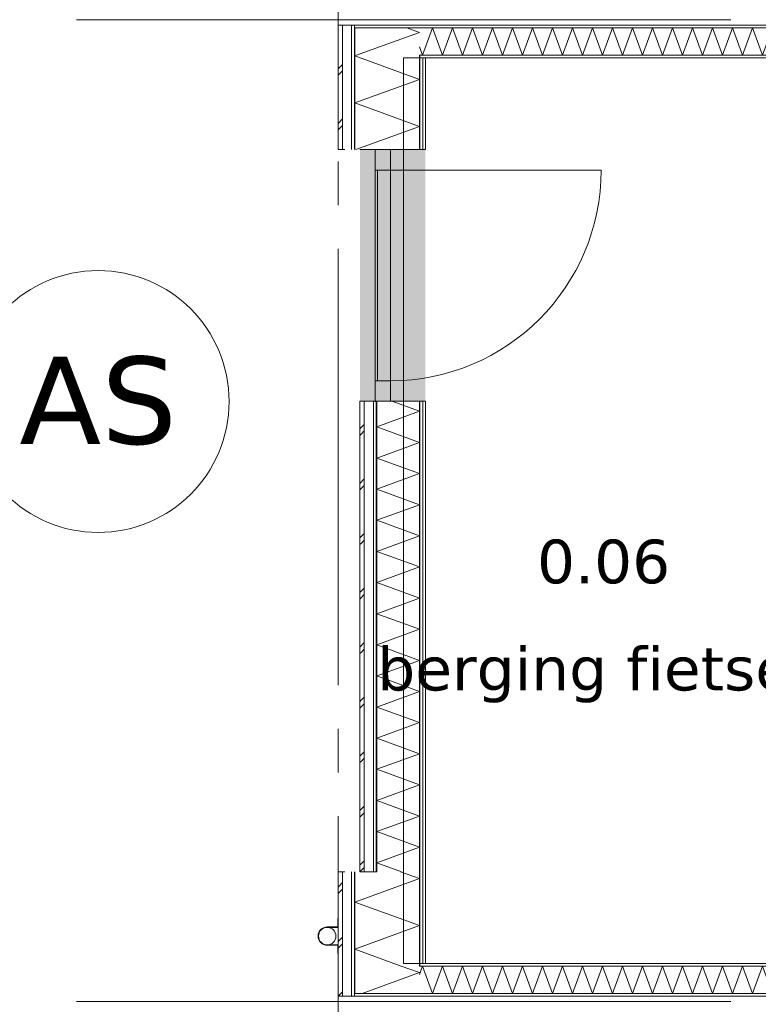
# Model space of a CAD drawing. Header units: millimetres. Extents: x -14925 to 266687, y -3550 to 35834.
# Tile 204 of 244: x 139939 to 143326, y 4488 to 9000. Entities that reach past the tile are written whole.
import ezdxf
from ezdxf.enums import TextEntityAlignment as Align

# ---------------------------------------------------------------- set-up
doc = ezdxf.new("R2010")
doc.units = ezdxf.units.MM
doc.header["$MEASUREMENT"] = 0
doc.linetypes.add('B0204', pattern=[2600, 2000, -200, 200, -200])
for name, color, linetype in [('52 Riolering.SCHOON', 7, 'Continuous'), ('A Stramien', 7, 'Continuous'), ('New_21 Buitenwanden', 7, 'Continuous'), ('New_21 Buitenwanden Afdek-arcering', 7, 'Continuous'), ('New_21 Buitenwanden Deuren', 7, 'Continuous'), ('New_21 Buitenwanden Doorsnede-arcering', 7, 'Continuous'), ('New_21 Buitenwanden Laagscheidingslijnen', 7, 'Continuous'), ('New_22 C Binnenwanden', 7, 'Continuous'), ('New_22 C Binnenwanden Doorsnede-arcering', 7, 'Continuous'), ('New_22 C Binnenwanden Laagscheidingslijnen', 7, 'Continuous'), ('New_Z Gebruiksopp', 7, 'Continuous'), ('New_Z Gebruiksopp Zone omranding', 7, 'Continuous'), ('New_Z Gebruiksopp Zone tekst', 7, 'Continuous')]:
    doc.layers.add(name, color=color, linetype=linetype)
doc.styles.add('GENERATED_STYLE_1', font='verdana.ttf')
doc.styles.add('GENERATED_STYLE_2', font='verdana.ttf')
pattern_1 = [(270, (120873.91, 0), (100, 0), [])]
pattern_2 = [(270, (120873.9, 0), (346.41, 0), [0, -200]), (270, (121047.1, -100), (346.41, 0), [0, -200])]
pattern_3 = [(180, (120873.91, 0), (0, 100), [])]
pattern_4 = [(0, (120873.91, 0), (0, 100), [])]

# ---------------------------------------------------------------- blocks, each defined once
blk = doc.blocks.new('berging fietsen_0.06_139_1', base_point=(142616.4, 6750))
at = {"layer": 'New_Z Gebruiksopp Zone tekst', "color": 2, "lineweight": 0}
for tag, style, p in [('DUMMY_941', 'GENERATED_STYLE_1', (142616.4, 6687.9)), ('DUMMY_942', 'GENERATED_STYLE_2', (142616.4, 6190.7))]:
    blk.add_attdef(tag, text='', height=200, dxfattribs=dict(at, style=style)).set_placement(p, align=Align.TOP_LEFT)
for tag, style, p in [('ROOM_NUMBER', 'GENERATED_STYLE_1', (142616.4, 6617.1)), ('ROOM_NAME', 'GENERATED_STYLE_2', (142616.4, 6126.2))]:
    blk.add_attdef(tag, text='', height=200, dxfattribs=dict(at, style=style)).set_placement(p, align=Align.TOP_CENTER)
blk = doc.blocks.new('*X3128', base_point=(120873.9, 0))
at = {"layer": 'New_21 Buitenwanden Doorsnede-arcering', "color": 7, "linetype": 'Continuous', "lineweight": 0}
for p, q in [((141498.9, 7125), (141518.9, 7145)), ((141498.9, 7095), (141503.9, 7100)), ((141503.9, 7100), (141518.9, 7115)), ((141498.9, 6875), (141518.9, 6895)), ((141498.9, 6845), (141518.9, 6865)), ((141498.9, 6625), (141518.9, 6645)), ((141498.9, 6595), (141503.9, 6600)), ((141503.9, 6600), (141518.9, 6615)), ((141498.9, 6375), (141518.9, 6395)), ((141498.9, 6345), (141518.9, 6365)), ((141498.9, 6125), (141518.9, 6145)), ((141498.9, 6095), (141503.9, 6100)), ((141503.9, 6100), (141518.9, 6115)), ((141498.9, 5875), (141518.9, 5895)), ((141498.9, 5845), (141518.9, 5865)), ((141498.9, 5625), (141518.9, 5645)), ((141498.9, 5595), (141503.9, 5600)), ((141503.9, 5600), (141518.9, 5615)), ((141498.9, 5375), (141518.9, 5395)), ((141498.9, 5345), (141518.9, 5365)), ((141498.9, 5125), (141518.9, 5145)), ((141498.9, 5095), (141503.9, 5100)), ((141503.9, 5100), (141518.9, 5115))]:
    blk.add_line(p, q, dxfattribs=at)
blk = doc.blocks.new('*X3129', base_point=(120873.9, 0))
at = {"layer": 'New_21 Buitenwanden Doorsnede-arcering', "color": 7, "linetype": 'Continuous', "lineweight": 0}
for p, q in [((141645.9, 7251), (141771.9, 7205.2)), ((141575.9, 7133.8), (141771.9, 7205.2)), ((141575.9, 7133.8), (141771.9, 7062.5)), ((141575.9, 6991.1), (141771.9, 7062.5)), ((141575.9, 6991.1), (141771.9, 6919.8)), ((141575.9, 6848.5), (141771.9, 6919.8)), ((141575.9, 6848.5), (141771.9, 6777.1)), ((141575.9, 6705.8), (141771.9, 6777.1)), ((141575.9, 6705.8), (141771.9, 6634.4)), ((141575.9, 6563.1), (141771.9, 6634.4)), ((141575.9, 6563.1), (141771.9, 6491.8)), ((141575.9, 6420.4), (141771.9, 6491.8)), ((141575.9, 6420.4), (141771.9, 6349.1)), ((141575.9, 6277.8), (141771.9, 6349.1)), ((141575.9, 6277.8), (141771.9, 6206.4)), ((141575.9, 6135.1), (141771.9, 6206.4)), ((141575.9, 6135.1), (141771.9, 6063.7)), ((141575.9, 5992.4), (141771.9, 6063.7)), ((141575.9, 5992.4), (141771.9, 5921.1)), ((141575.9, 5849.7), (141771.9, 5921.1)), ((141575.9, 5849.7), (141771.9, 5778.4)), ((141575.9, 5707.1), (141771.9, 5778.4)), ((141575.9, 5707.1), (141771.9, 5635.7)), ((141575.9, 5564.4), (141771.9, 5635.7)), ((141575.9, 5564.4), (141771.9, 5493)), ((141575.9, 5421.7), (141771.9, 5493)), ((141575.9, 5421.7), (141771.9, 5350.4)), ((141575.9, 5279), (141771.9, 5350.4)), ((141575.9, 5279), (141771.9, 5207.7)), ((141575.9, 5136.3), (141771.9, 5207.7)), ((141575.9, 5136.3), (141689.5, 5095))]:
    blk.add_line(p, q, dxfattribs=at)
blk = doc.blocks.new('D1 26[191]_1', base_point=(120873.9, 0))
at = {"layer": 'New_21 Buitenwanden Deuren', "color": 7, "linetype": 'Continuous', "lineweight": 0}
for p, q in [((141498.9, 8405), (141518.9, 8405)), ((141518.9, 8405), (141560.9, 8405)), ((141560.9, 8405), (141568.9, 8405)), ((141568.9, 7251), (141568.9, 8405)), ((141568.9, 8311), (141568.9, 8405)), ((141568.9, 8405), (141638.9, 8405)), ((141568.9, 8405), (141575.9, 8405)), ((141568.9, 8405), (141575.9, 8405)), ((141575.9, 8405), (141638.9, 8405)), ((141575.9, 8405), (141638.9, 8405)), ((141638.9, 8405), (141638.9, 8311)), ((141638.9, 8405), (141771.9, 8405)), ((141638.9, 8405), (141771.9, 8405)), ((141771.9, 8405), (141786.9, 8405)), ((141771.9, 8405), (141786.9, 8405)), ((141786.9, 8405), (141798.9, 8405)), ((141786.9, 8405), (141798.9, 8405)), ((141798.9, 8405), (141798.9, 8417)), ((141798.9, 8405), (141798.9, 8417)), ((141638.9, 8311), (141568.9, 8311)), ((141638.9, 8311), (141578.9, 8311)), ((141578.9, 8311), (141578.9, 7345)), ((141638.9, 8311), (142604.9, 8311)), ((141638.9, 7345), (141638.9, 8311)), ((141568.9, 7251), (141568.9, 7345)), ((141568.9, 7345), (141638.9, 7345)), ((141578.9, 7345), (141638.9, 7345)), ((141638.9, 7345), (141638.9, 7251)), ((141498.9, 7251), (141518.9, 7251)), ((141518.9, 7251), (141560.9, 7251)), ((141560.9, 7251), (141568.9, 7251)), ((141638.9, 7251), (141568.9, 7251)), ((141568.9, 7251), (141575.9, 7251)), ((141568.9, 7251), (141575.9, 7251)), ((141575.9, 7251), (141638.9, 7251)), ((141575.9, 7251), (141638.9, 7251)), ((141638.9, 7251), (141771.9, 7251)), ((141638.9, 7251), (141771.9, 7251)), ((141771.9, 7251), (141786.9, 7251)), ((141771.9, 7251), (141786.9, 7251)), ((141786.9, 7251), (141798.9, 7251)), ((141786.9, 7251), (141798.9, 7251)), ((141798.9, 7251), (141798.9, 7239)), ((141798.9, 7251), (141798.9, 7239))]:
    blk.add_line(p, q, dxfattribs=at)
blk.add_arc((141638.9, 8311), 966, 270, 0, dxfattribs=at)
for p in [(141568.9, 8405), (141568.9, 7251)]:
    blk.add_point(p, dxfattribs=at)
blk = doc.blocks.new('Wall_482_1', base_point=(141798.9, 5095))
at = {"layer": 'New_21 Buitenwanden Afdek-arcering', "linetype": 'Continuous', "lineweight": 0, "true_color": 0xffffff}
blk.add_hatch(color=7, dxfattribs=at).paths.add_polyline_path([(141498.9, 8405), (141498.9, 7251), (141798.9, 7251), (141798.9, 8405)])
at = {"layer": 'New_21 Buitenwanden Doorsnede-arcering', "linetype": 'Continuous', "lineweight": 0, "true_color": 0x000000}
h = blk.add_hatch(dxfattribs=at)
h.set_pattern_fill('325_Houtachtig_plaatmate_E0', color=18, style=0, pattern_type=2)
h.set_pattern_definition(pattern_1)
h.paths.add_polyline_path([(141560.9, 5095), (141575.9, 5095), (141575.9, 7251), (141560.9, 7251)])
h = blk.add_hatch(dxfattribs=at)
h.set_pattern_fill('325_Houtachtig_plaatmate_E0', color=18, style=0, pattern_type=2)
h.set_pattern_definition(pattern_1)
h.paths.add_polyline_path([(141771.9, 5095), (141786.9, 5095), (141786.9, 7251), (141771.9, 7251)])
h = blk.add_hatch(dxfattribs=at)
h.set_pattern_fill('720_Gips_0001', color=18, style=0, pattern_type=2)
h.set_pattern_definition(pattern_2)
h.paths.add_polyline_path([(141798.9, 7251), (141786.9, 7251), (141786.9, 5095), (141798.9, 5095)])
at = {"layer": 'New_21 Buitenwanden', "color": 9, "linetype": 'Continuous', "lineweight": 0}
for p, q in [((141498.9, 8405), (141518.9, 8405)), ((141518.9, 8405), (141560.9, 8405)), ((141560.9, 8405), (141568.9, 8405)), ((141568.9, 8405), (141575.9, 8405)), ((141575.9, 8405), (141638.9, 8405)), ((141638.9, 8405), (141771.9, 8405)), ((141771.9, 8405), (141786.9, 8405)), ((141786.9, 8405), (141798.9, 8405)), ((141798.9, 8405), (141798.9, 8417)), ((141498.9, 7251), (141518.9, 7251)), ((141518.9, 7251), (141560.9, 7251)), ((141560.9, 7251), (141568.9, 7251)), ((141568.9, 7251), (141575.9, 7251)), ((141575.9, 7251), (141638.9, 7251)), ((141638.9, 7251), (141771.9, 7251)), ((141771.9, 7251), (141786.9, 7251)), ((141786.9, 7251), (141798.9, 7251)), ((141798.9, 7251), (141798.9, 7239))]:
    blk.add_line(p, q, dxfattribs=at)
at = {"layer": 'New_21 Buitenwanden', "color": 9, "linetype": 'Continuous', "lineweight": 0, "flags": 128}
for points in [[(141498.9, 7251), (141498.9, 5095)], [(141798.9, 5095), (141798.9, 7251)], [(141498.9, 5095), (141575.9, 5095)]]:
    blk.add_lwpolyline(points, dxfattribs=at)
at = {"layer": 'New_21 Buitenwanden Laagscheidingslijnen', "color": 9, "linetype": 'Continuous', "lineweight": 0}
for p, q in [((141518.9, 7251), (141518.9, 5095)), ((141560.9, 7251), (141560.9, 5095)), ((141575.9, 7251), (141575.9, 5095)), ((141771.9, 7251), (141771.9, 5095)), ((141786.9, 7251), (141786.9, 5095))]:
    blk.add_line(p, q, dxfattribs=at)
at = {"layer": 'New_21 Buitenwanden', "color": 1, "lineweight": 0}
for name in ['*X3129', '*X3128']:
    blk.add_blockref(name, (120873.9, 0), dxfattribs=at)
at = {"layer": 'New_21 Buitenwanden Deuren', "color": 7, "linetype": 'Continuous', "lineweight": 0}
blk.add_blockref('D1 26[191]_1', (120873.9, 0), dxfattribs=at)
blk = doc.blocks.new('*X3160', base_point=(120873.9, 0))
at = {"layer": 'New_22 C Binnenwanden Doorsnede-arcering', "color": 7, "linetype": 'Continuous', "lineweight": 0}
for p, q in [((141786.2, 4663), (141771.9, 4623.8)), ((141786.2, 4663), (141832, 4537)), ((141877.9, 4663), (141832, 4537)), ((141877.9, 4663), (141923.8, 4537)), ((141969.6, 4663), (141923.8, 4537)), ((141969.6, 4663), (142015.5, 4537)), ((142061.3, 4663), (142015.5, 4537)), ((142061.3, 4663), (142107.2, 4537)), ((142153.1, 4663), (142107.2, 4537)), ((142153.1, 4663), (142198.9, 4537)), ((142244.8, 4663), (142198.9, 4537)), ((142244.8, 4663), (142290.6, 4537)), ((142336.5, 4663), (142290.6, 4537)), ((142336.5, 4663), (142382.4, 4537)), ((142428.2, 4663), (142382.4, 4537)), ((142428.2, 4663), (142474.1, 4537)), ((142519.9, 4663), (142474.1, 4537)), ((142519.9, 4663), (142565.8, 4537)), ((142611.7, 4663), (142565.8, 4537)), ((142611.7, 4663), (142657.5, 4537)), ((142703.4, 4663), (142657.5, 4537)), ((142703.4, 4663), (142749.2, 4537)), ((142795.1, 4663), (142749.2, 4537)), ((142795.1, 4663), (142841, 4537)), ((142886.8, 4663), (142841, 4537)), ((142886.8, 4663), (142932.7, 4537)), ((142978.5, 4663), (142932.7, 4537)), ((142978.5, 4663), (143024.4, 4537)), ((143070.3, 4663), (143024.4, 4537)), ((143070.3, 4663), (143116.1, 4537)), ((143162, 4663), (143116.1, 4537)), ((143162, 4663), (143207.9, 4537)), ((143253.7, 4663), (143207.9, 4537)), ((143253.7, 4663), (143299.6, 4537)), ((143345.4, 4663), (143299.6, 4537)), ((143345.4, 4663), (143391.3, 4537)), ((143437.2, 4663), (143391.3, 4537)), ((143437.2, 4663), (143483, 4537)), ((143510.9, 4613.6), (143483, 4537))]:
    blk.add_line(p, q, dxfattribs=at)
blk = doc.blocks.new('Wall_487_1', base_point=(148248.9, 4675))
at = {"layer": 'New_22 C Binnenwanden Doorsnede-arcering', "linetype": 'Continuous', "lineweight": 0, "true_color": 0x000000}
h = blk.add_hatch(dxfattribs=at)
h.set_pattern_fill('325_Houtachtig_plaatmate_E0', color=18, style=0, pattern_type=2)
h.set_pattern_definition(pattern_3)
h.paths.add_polyline_path([(141786.9, 4670.5), (141798.9, 4675), (141786.9, 4675)])
h = blk.add_hatch(dxfattribs=at)
h.set_pattern_fill('325_Houtachtig_plaatmate_E0', color=18, style=0, pattern_type=2)
h.set_pattern_definition(pattern_3)
h.paths.add_polyline_path([(141786.9, 4663), (143498.9, 4663), (143498.9, 4675), (141798.9, 4675), (141786.9, 4670.5)])
h = blk.add_hatch(dxfattribs=at)
h.set_pattern_fill('325_Houtachtig_plaatmate_E0', color=18, style=0, pattern_type=2)
h.set_pattern_definition(pattern_3)
h.paths.add_polyline_path([(141475.9, 4525), (148571.9, 4525), (148571.9, 4537), (141475.9, 4537)])
at = {"layer": 'New_21 Buitenwanden Laagscheidingslijnen', "color": 1, "linetype": 'Continuous', "lineweight": 0}
blk.add_line((141798.9, 4675), (141786.9, 4675), dxfattribs=at)
at = {"layer": 'New_22 C Binnenwanden', "color": 1, "linetype": 'Continuous', "lineweight": 0, "flags": 128}
for points in [[(143498.9, 4675), (141798.9, 4675)], [(141475.9, 4525), (148571.9, 4525)]]:
    blk.add_lwpolyline(points, dxfattribs=at)
at = {"layer": 'New_22 C Binnenwanden Laagscheidingslijnen', "color": 1, "linetype": 'Continuous', "lineweight": 0}
for p, q in [((141771.9, 4663), (141786.9, 4663)), ((143510.9, 4663), (141786.9, 4663)), ((141475.9, 4537), (141771.9, 4537)), ((148275.9, 4537), (141771.9, 4537))]:
    blk.add_line(p, q, dxfattribs=at)
at = {"layer": 'New_22 C Binnenwanden', "color": 1, "lineweight": 0}
blk.add_blockref('*X3160', (120873.9, 0), dxfattribs=at)
blk = doc.blocks.new('*X3162', base_point=(120873.9, 0))
at = {"layer": 'New_22 C Binnenwanden Doorsnede-arcering', "color": 7, "linetype": 'Continuous', "lineweight": 0}
for p, q in [((141786.2, 8837), (141832, 8963)), ((141877.9, 8837), (141832, 8963)), ((141877.9, 8837), (141923.8, 8963)), ((141969.6, 8837), (141923.8, 8963)), ((141969.6, 8837), (142015.5, 8963)), ((142061.3, 8837), (142015.5, 8963)), ((142061.3, 8837), (142107.2, 8963)), ((142153.1, 8837), (142107.2, 8963)), ((142153.1, 8837), (142198.9, 8963)), ((142244.8, 8837), (142198.9, 8963)), ((142244.8, 8837), (142290.6, 8963)), ((142336.5, 8837), (142290.6, 8963)), ((142336.5, 8837), (142382.4, 8963)), ((142428.2, 8837), (142382.4, 8963)), ((142428.2, 8837), (142474.1, 8963)), ((142519.9, 8837), (142474.1, 8963)), ((142519.9, 8837), (142565.8, 8963)), ((142611.7, 8837), (142565.8, 8963)), ((142611.7, 8837), (142657.5, 8963)), ((142703.4, 8837), (142657.5, 8963)), ((142703.4, 8837), (142749.2, 8963)), ((142795.1, 8837), (142749.2, 8963)), ((142795.1, 8837), (142841, 8963)), ((142886.8, 8837), (142841, 8963)), ((142886.8, 8837), (142932.7, 8963)), ((142978.5, 8837), (142932.7, 8963)), ((142978.5, 8837), (143024.4, 8963)), ((143070.3, 8837), (143024.4, 8963)), ((143070.3, 8837), (143116.1, 8963)), ((143162, 8837), (143116.1, 8963)), ((143162, 8837), (143207.9, 8963)), ((143253.7, 8837), (143207.9, 8963)), ((143253.7, 8837), (143299.6, 8963)), ((143345.4, 8837), (143299.6, 8963)), ((143345.4, 8837), (143391.3, 8963)), ((143437.2, 8837), (143391.3, 8963)), ((143437.2, 8837), (143483, 8963)), ((143510.9, 8886.4), (143483, 8963)), ((141786.2, 8837), (141771.9, 8876.2))]:
    blk.add_line(p, q, dxfattribs=at)
blk = doc.blocks.new('Wall_488_1', base_point=(148248.9, 8825))
at = {"layer": 'New_22 C Binnenwanden Doorsnede-arcering', "linetype": 'Continuous', "lineweight": 0, "true_color": 0x000000}
h = blk.add_hatch(dxfattribs=at)
h.set_pattern_fill('325_Houtachtig_plaatmate_E0', color=18, style=0, pattern_type=2)
h.set_pattern_definition(pattern_4)
h.paths.add_polyline_path([(148571.9, 8975), (141475.9, 8975), (141475.9, 8963), (148571.9, 8963)])
h = blk.add_hatch(dxfattribs=at)
h.set_pattern_fill('325_Houtachtig_plaatmate_E0', color=18, style=0, pattern_type=2)
h.set_pattern_definition(pattern_4)
h.paths.add_polyline_path([(143498.9, 8837), (141786.9, 8837), (141786.9, 8829.5), (141798.9, 8825), (143498.9, 8825)])
h = blk.add_hatch(dxfattribs=at)
h.set_pattern_fill('325_Houtachtig_plaatmate_E0', color=18, style=0, pattern_type=2)
h.set_pattern_definition(pattern_4)
h.paths.add_polyline_path([(141798.9, 8825), (141786.9, 8829.5), (141786.9, 8825)])
at = {"layer": 'New_21 Buitenwanden Laagscheidingslijnen', "color": 1, "linetype": 'Continuous', "lineweight": 0}
blk.add_line((141798.9, 8825), (141786.9, 8825), dxfattribs=at)
at = {"layer": 'New_22 C Binnenwanden', "color": 1, "linetype": 'Continuous', "lineweight": 0, "flags": 128}
for points in [[(148571.9, 8975), (141475.9, 8975)], [(141798.9, 8825), (143498.9, 8825)]]:
    blk.add_lwpolyline(points, dxfattribs=at)
at = {"layer": 'New_22 C Binnenwanden Laagscheidingslijnen', "color": 1, "linetype": 'Continuous', "lineweight": 0}
for p, q in [((141771.9, 8963), (141475.9, 8963)), ((141771.9, 8963), (148275.9, 8963)), ((141786.9, 8837), (141771.9, 8837)), ((141786.9, 8837), (143510.9, 8837))]:
    blk.add_line(p, q, dxfattribs=at)
at = {"layer": 'New_22 C Binnenwanden', "color": 1, "lineweight": 0}
blk.add_blockref('*X3162', (120873.9, 0), dxfattribs=at)
blk = doc.blocks.new('*X3301', base_point=(120873.9, 0))
at = {"layer": 'New_21 Buitenwanden Doorsnede-arcering', "color": 7, "linetype": 'Continuous', "lineweight": 0}
for p in [(141627.3, 8889.4), (141714.3, 8963)]:
    blk.add_line(p, (141771.9, 8942), dxfattribs=at)
blk = doc.blocks.new('*X3303', base_point=(120873.9, 0))
at = {"layer": 'New_21 Buitenwanden Doorsnede-arcering', "color": 7, "linetype": 'Continuous', "lineweight": 0}
for p, q in [((141398.9, 8775), (141418.9, 8795)), ((141398.9, 8745), (141418.9, 8765)), ((141398.9, 8525), (141418.9, 8545)), ((141398.9, 8495), (141403.9, 8500)), ((141403.9, 8500), (141418.9, 8515))]:
    blk.add_line(p, q, dxfattribs=at)
blk = doc.blocks.new('*X3304', base_point=(120873.9, 0))
at = {"layer": 'New_21 Buitenwanden Doorsnede-arcering', "color": 7, "linetype": 'Continuous', "lineweight": 0}
blk.add_line((141483.4, 8837), (141627.3, 8889.4), dxfattribs=at)
blk = doc.blocks.new('*X3305', base_point=(120873.9, 0))
at = {"layer": 'New_21 Buitenwanden Doorsnede-arcering', "color": 7, "linetype": 'Continuous', "lineweight": 0}
for p, q in [((141475.9, 8834.3), (141483.4, 8837)), ((141475.9, 8834.3), (141771.9, 8726.6)), ((141475.9, 8618.8), (141771.9, 8726.6)), ((141475.9, 8618.8), (141771.9, 8511.1)), ((141480.5, 8405), (141771.9, 8511.1))]:
    blk.add_line(p, q, dxfattribs=at)
blk = doc.blocks.new('Wall_511_1', base_point=(141798.9, 8405))
at = {"layer": 'New_21 Buitenwanden Doorsnede-arcering', "linetype": 'Continuous', "lineweight": 0, "true_color": 0x000000}
h = blk.add_hatch(dxfattribs=at)
h.set_pattern_fill('325_Houtachtig_plaatmate_E0', color=18, style=0, pattern_type=2)
h.set_pattern_definition(pattern_1)
h.paths.add_polyline_path([(141475.9, 8975), (141460.9, 8975), (141460.9, 8963), (141475.9, 8963)])
h = blk.add_hatch(dxfattribs=at)
h.set_pattern_fill('325_Houtachtig_plaatmate_E0', color=18, style=0, pattern_type=2)
h.set_pattern_definition(pattern_1)
h.paths.add_polyline_path([(141475.9, 8963), (141460.9, 8963), (141460.9, 8951.7), (141475.9, 8946.1)])
h = blk.add_hatch(dxfattribs=at)
h.set_pattern_fill('325_Houtachtig_plaatmate_E0', color=18, style=0, pattern_type=2)
h.set_pattern_definition(pattern_1)
h.paths.add_polyline_path([(141460.9, 8951.7), (141460.9, 8405), (141475.9, 8405), (141475.9, 8946.1)])
h = blk.add_hatch(dxfattribs=at)
h.set_pattern_fill('325_Houtachtig_plaatmate_E0', color=18, style=0, pattern_type=2)
h.set_pattern_definition(pattern_1)
h.paths.add_polyline_path([(141786.9, 8837), (141771.9, 8837), (141771.9, 8835.1), (141786.9, 8829.5)])
h = blk.add_hatch(dxfattribs=at)
h.set_pattern_fill('325_Houtachtig_plaatmate_E0', color=18, style=0, pattern_type=2)
h.set_pattern_definition(pattern_1)
h.paths.add_polyline_path([(141786.9, 8825), (141786.9, 8829.5), (141771.9, 8835.1), (141771.9, 8825)])
h = blk.add_hatch(dxfattribs=at)
h.set_pattern_fill('325_Houtachtig_plaatmate_E0', color=18, style=0, pattern_type=2)
h.set_pattern_definition(pattern_1)
h.paths.add_polyline_path([(141771.9, 8825), (141771.9, 8405), (141786.9, 8405), (141786.9, 8825)])
h = blk.add_hatch(dxfattribs=at)
h.set_pattern_fill('720_Gips_0001', color=18, style=0, pattern_type=2)
h.set_pattern_definition(pattern_2)
h.paths.add_polyline_path([(141786.9, 8825), (141786.9, 8405), (141798.9, 8405), (141798.9, 8825)])
at = {"layer": 'New_21 Buitenwanden', "color": 9, "linetype": 'Continuous', "lineweight": 0, "flags": 128}
for points in [[(141398.9, 8975), (141398.9, 8405)], [(141798.9, 8405), (141798.9, 8825)], [(141398.9, 8405), (141418.9, 8405)], [(141418.9, 8405), (141428.9, 8405)]]:
    blk.add_lwpolyline(points, dxfattribs=at)
at = {"layer": 'New_21 Buitenwanden Laagscheidingslijnen', "color": 9, "linetype": 'Continuous', "lineweight": 0}
for p, q in [((141418.9, 8967.5), (141418.9, 8405)), ((141460.9, 8951.7), (141460.9, 8405)), ((141475.9, 8946.1), (141475.9, 8837)), ((141475.9, 8837), (141475.9, 8405)), ((141771.9, 8835.1), (141771.9, 8825)), ((141771.9, 8825), (141771.9, 8405)), ((141786.9, 8825), (141786.9, 8405))]:
    blk.add_line(p, q, dxfattribs=at)
at = {"layer": 'New_21 Buitenwanden Laagscheidingslijnen', "color": 1, "linetype": 'Continuous', "lineweight": 0}
blk.add_line((141798.9, 8825), (141786.9, 8825), dxfattribs=at)
at = {"layer": 'New_22 C Binnenwanden', "color": 9, "linetype": 'Continuous', "lineweight": 0, "flags": 128}
for points in [[(141398.9, 8975), (141418.9, 8975)], [(141418.9, 8975), (141460.9, 8975)], [(141460.9, 8975), (141475.9, 8975)]]:
    blk.add_lwpolyline(points, dxfattribs=at)
at = {"layer": 'New_22 C Binnenwanden Laagscheidingslijnen', "color": 9, "linetype": 'Continuous', "lineweight": 0}
for p, q in [((141418.9, 8975), (141418.9, 8967.5)), ((141460.9, 8975), (141460.9, 8963)), ((141460.9, 8963), (141460.9, 8951.7)), ((141475.9, 8963), (141475.9, 8946.1)), ((141771.9, 8837), (141771.9, 8835.1))]:
    blk.add_line(p, q, dxfattribs=at)
at = {"layer": 'New_22 C Binnenwanden Laagscheidingslijnen', "color": 1, "linetype": 'Continuous', "lineweight": 0}
for p, q in [((141771.9, 8963), (141475.9, 8963)), ((141786.9, 8837), (141771.9, 8837))]:
    blk.add_line(p, q, dxfattribs=at)
at = {"layer": 'New_21 Buitenwanden', "color": 1, "lineweight": 0}
for name in ['*X3301', '*X3304', '*X3305', '*X3303']:
    blk.add_blockref(name, (120873.9, 0), dxfattribs=at)
blk = doc.blocks.new('*X3308', base_point=(120873.9, 0))
at = {"layer": 'New_21 Buitenwanden Doorsnede-arcering', "color": 7, "linetype": 'Continuous', "lineweight": 0}
for p in [(141728.3, 4648.5), (141509.2, 4537)]:
    blk.add_line(p, (141771.9, 4632.6), dxfattribs=at)
blk = doc.blocks.new('*X3310', base_point=(120873.9, 0))
at = {"layer": 'New_21 Buitenwanden Doorsnede-arcering', "color": 7, "linetype": 'Continuous', "lineweight": 0}
for p, q in [((141398.9, 5025), (141418.9, 5045)), ((141403.9, 5000), (141418.9, 5015)), ((141398.9, 4995), (141403.9, 5000)), ((141398.9, 4775), (141418.9, 4795)), ((141398.9, 4745), (141418.9, 4765)), ((141398.9, 4525), (141418.9, 4545))]:
    blk.add_line(p, q, dxfattribs=at)
blk = doc.blocks.new('*X3311', base_point=(120873.9, 0))
at = {"layer": 'New_21 Buitenwanden Doorsnede-arcering', "color": 7, "linetype": 'Continuous', "lineweight": 0}
for p, q in [((141475.9, 4955.8), (141771.9, 5063.6)), ((141685.5, 5095), (141771.9, 5063.6)), ((141475.9, 4955.8), (141771.9, 4848.1)), ((141475.9, 4740.3), (141771.9, 4848.1)), ((141475.9, 4740.3), (141688.4, 4663))]:
    blk.add_line(p, q, dxfattribs=at)
blk = doc.blocks.new('*X3312', base_point=(120873.9, 0))
at = {"layer": 'New_21 Buitenwanden Doorsnede-arcering', "color": 7, "linetype": 'Continuous', "lineweight": 0}
blk.add_line((141688.4, 4663), (141728.3, 4648.5), dxfattribs=at)
blk = doc.blocks.new('Wall_512_1', base_point=(141798.9, 4675))
at = {"layer": 'New_21 Buitenwanden Doorsnede-arcering', "linetype": 'Continuous', "lineweight": 0, "true_color": 0x000000}
h = blk.add_hatch(dxfattribs=at)
h.set_pattern_fill('325_Houtachtig_plaatmate_E0', color=18, style=0, pattern_type=2)
h.set_pattern_definition(pattern_1)
h.paths.add_polyline_path([(141460.9, 5095), (141460.9, 4548.2), (141475.9, 4553.9), (141475.9, 5095)])
h = blk.add_hatch(dxfattribs=at)
h.set_pattern_fill('325_Houtachtig_plaatmate_E0', color=18, style=0, pattern_type=2)
h.set_pattern_definition(pattern_1)
h.paths.add_polyline_path([(141786.9, 4675), (141786.9, 5095), (141771.9, 5095), (141771.9, 4675)])
h = blk.add_hatch(dxfattribs=at)
h.set_pattern_fill('720_Gips_0001', color=18, style=0, pattern_type=2)
h.set_pattern_definition(pattern_2)
h.paths.add_polyline_path([(141798.9, 4675), (141798.9, 5095), (141786.9, 5095), (141786.9, 4675)])
h = blk.add_hatch(dxfattribs=at)
h.set_pattern_fill('325_Houtachtig_plaatmate_E0', color=18, style=0, pattern_type=2)
h.set_pattern_definition(pattern_1)
h.paths.add_polyline_path([(141771.9, 4675), (141771.9, 4664.9), (141786.9, 4670.5), (141786.9, 4675)])
h = blk.add_hatch(dxfattribs=at)
h.set_pattern_fill('325_Houtachtig_plaatmate_E0', color=18, style=0, pattern_type=2)
h.set_pattern_definition(pattern_1)
h.paths.add_polyline_path([(141771.9, 4663), (141786.9, 4663), (141786.9, 4670.5), (141771.9, 4664.9)])
h = blk.add_hatch(dxfattribs=at)
h.set_pattern_fill('325_Houtachtig_plaatmate_E0', color=18, style=0, pattern_type=2)
h.set_pattern_definition(pattern_1)
h.paths.add_polyline_path([(141460.9, 4537), (141475.9, 4537), (141475.9, 4553.9), (141460.9, 4548.2)])
h = blk.add_hatch(dxfattribs=at)
h.set_pattern_fill('325_Houtachtig_plaatmate_E0', color=18, style=0, pattern_type=2)
h.set_pattern_definition(pattern_1)
h.paths.add_polyline_path([(141460.9, 4525), (141475.9, 4525), (141475.9, 4537), (141460.9, 4537)])
at = {"layer": 'New_21 Buitenwanden', "color": 9, "linetype": 'Continuous', "lineweight": 0, "flags": 128}
for points in [[(141398.9, 5095), (141418.9, 5095)], [(141398.9, 5095), (141398.9, 4525)], [(141418.9, 5095), (141428.9, 5095)], [(141798.9, 4675), (141798.9, 5095)]]:
    blk.add_lwpolyline(points, dxfattribs=at)
at = {"layer": 'New_21 Buitenwanden Laagscheidingslijnen', "color": 9, "linetype": 'Continuous', "lineweight": 0}
for p, q in [((141418.9, 5095), (141418.9, 4532.5)), ((141460.9, 5095), (141460.9, 4548.2)), ((141475.9, 5095), (141475.9, 4663)), ((141771.9, 5095), (141771.9, 4675)), ((141786.9, 5095), (141786.9, 4675)), ((141475.9, 4663), (141475.9, 4553.9)), ((141771.9, 4675), (141771.9, 4664.9))]:
    blk.add_line(p, q, dxfattribs=at)
at = {"layer": 'New_21 Buitenwanden Laagscheidingslijnen', "color": 1, "linetype": 'Continuous', "lineweight": 0}
blk.add_line((141798.9, 4675), (141786.9, 4675), dxfattribs=at)
at = {"layer": 'New_22 C Binnenwanden', "color": 9, "linetype": 'Continuous', "lineweight": 0, "flags": 128}
for points in [[(141398.9, 4525), (141418.9, 4525)], [(141418.9, 4525), (141460.9, 4525)], [(141460.9, 4525), (141475.9, 4525)]]:
    blk.add_lwpolyline(points, dxfattribs=at)
at = {"layer": 'New_22 C Binnenwanden Laagscheidingslijnen', "color": 9, "linetype": 'Continuous', "lineweight": 0}
for p, q in [((141771.9, 4663), (141771.9, 4664.9)), ((141418.9, 4525), (141418.9, 4532.5)), ((141460.9, 4537), (141460.9, 4548.2)), ((141460.9, 4525), (141460.9, 4537)), ((141475.9, 4537), (141475.9, 4553.9))]:
    blk.add_line(p, q, dxfattribs=at)
at = {"layer": 'New_22 C Binnenwanden Laagscheidingslijnen', "color": 1, "linetype": 'Continuous', "lineweight": 0}
for p, q in [((141771.9, 4663), (141786.9, 4663)), ((141475.9, 4537), (141771.9, 4537))]:
    blk.add_line(p, q, dxfattribs=at)
at = {"layer": 'New_21 Buitenwanden', "color": 1, "lineweight": 0}
for name in ['*X3311', '*X3310', '*X3308', '*X3312']:
    blk.add_blockref(name, (120873.9, 0), dxfattribs=at)
blk = doc.blocks.new('Standard grid marker')
at = {"layer": 'A Stramien', "color": 7, "linetype": 'Continuous', "lineweight": 0, "flags": 128}
blk.add_lwpolyline([(21350, 0, 1), (20150, 0, 1)], format="xyb", close=True, dxfattribs=at)
at = {"layer": 'A Stramien', "color": 9, "lineweight": 0, "style": 'GENERATED_STYLE_2'}
blk.add_attdef('AC_MarkerText_1', text='', height=400, dxfattribs=at).set_placement((20750, 206.1), align=Align.TOP_CENTER)
blk = doc.blocks.new('Standard grid marker_2')
at = {"layer": 'A Stramien', "color": 7, "linetype": 'B0204', "lineweight": 0}
blk.add_line((1000, 0), (24500, 0), dxfattribs=at)
at = {"layer": 'A Stramien', "color": 9, "lineweight": 0, "style": 'GENERATED_STYLE_2'}
blk.add_attdef('AC_MarkerText_1', text='', height=400, rotation=90, dxfattribs=at).set_placement((-948.6, -142.5), align=Align.TOP_CENTER)
blk = doc.blocks.new('Standard grid marker_5')
at = {"layer": 'A Stramien', "color": 7, "linetype": 'B0204', "lineweight": 0}
for q in [(0, 0), (12450, 0)]:
    blk.add_line((1000, 0), q, dxfattribs=at)
at = {"layer": 'A Stramien', "color": 9, "lineweight": 0, "style": 'GENERATED_STYLE_2'}
blk.add_attdef('AC_MarkerText_1', text='', height=400, rotation=180, dxfattribs=at).set_placement((14050, -491.1), align=Align.TOP_CENTER)
blk = doc.blocks.new('Regenpijp 26[175]_1', base_point=(141358.9, 4800))
at = {"layer": '52 Riolering.SCHOON', "color": 7, "linetype": 'Continuous', "lineweight": 0, "flags": 128}
for points in [[(141398.9, 4720), (141398.9, 4759.8), (141348.9, 4759.8, -1), (141348.9, 4840.2), (141398.9, 4840.2), (141398.9, 4880), (141396.9, 4880), (141396.9, 4842), (141348.9, 4842, 1), (141348.9, 4758), (141396.9, 4758), (141396.9, 4720)], [(141398.9, 4720), (141398.9, 4759.8), (141348.9, 4759.8, -1), (141348.9, 4840.2), (141398.9, 4840.2), (141398.9, 4880), (141396.9, 4880), (141396.9, 4842), (141348.9, 4842, 1), (141348.9, 4758), (141396.9, 4758), (141396.9, 4720)], [(141398.9, 4720), (141398.9, 4759.8), (141348.9, 4759.8, -1), (141348.9, 4840.2), (141398.9, 4840.2), (141398.9, 4880), (141396.9, 4880), (141396.9, 4842), (141348.9, 4842, 1), (141348.9, 4758), (141396.9, 4758), (141396.9, 4720)], [(141398.9, 4720), (141398.9, 4759.8), (141348.9, 4759.8, -1), (141348.9, 4840.2), (141398.9, 4840.2), (141398.9, 4880), (141396.9, 4880), (141396.9, 4842), (141348.9, 4842, 1), (141348.9, 4758), (141396.9, 4758), (141396.9, 4720)], [(141398.9, 4720), (141398.9, 4759.8), (141348.9, 4759.8, -1), (141348.9, 4840.2), (141398.9, 4840.2), (141398.9, 4880), (141396.9, 4880), (141396.9, 4842), (141348.9, 4842, 1), (141348.9, 4758), (141396.9, 4758), (141396.9, 4720)], [(141398.9, 4720), (141398.9, 4759.8), (141348.9, 4759.8, -1), (141348.9, 4840.2), (141398.9, 4840.2), (141398.9, 4880), (141396.9, 4880), (141396.9, 4842), (141348.9, 4842, 1), (141348.9, 4758), (141396.9, 4758), (141396.9, 4720)], [(141398.9, 4720), (141398.9, 4759.8), (141348.9, 4759.8, -1), (141348.9, 4840.2), (141398.9, 4840.2), (141398.9, 4880), (141396.9, 4880), (141396.9, 4842), (141348.9, 4842, 1), (141348.9, 4758), (141396.9, 4758), (141396.9, 4720)], [(141398.9, 4720), (141398.9, 4759.8), (141348.9, 4759.8, -1), (141348.9, 4840.2), (141398.9, 4840.2), (141398.9, 4880), (141396.9, 4880), (141396.9, 4842), (141348.9, 4842, 1), (141348.9, 4758), (141396.9, 4758), (141396.9, 4720)], [(141348.9, 4840, -1), (141348.9, 4760, -1)]]:
    blk.add_lwpolyline(points, format="xyb", close=True, dxfattribs=at)

msp = doc.modelspace()

# ---------------------------------------------------------------- linework, layer by layer
at = {"layer": 'New_Z Gebruiksopp Zone omranding', "color": 151, "linetype": 'Continuous', "lineweight": 0, "true_color": 0x94b5eb, "flags": 128}
msp.add_lwpolyline([(141698.9, 4675), (143533.9, 4675), (143533.9, 8825), (141698.9, 8825)], close=True, dxfattribs=at)

# ---------------------------------------------------------------- block references
at = {"layer": '52 Riolering.SCHOON', "color": 7, "linetype": 'Continuous', "lineweight": 0}
msp.add_blockref('Regenpijp 26[175]_1', (141358.9, 4800), dxfattribs=at)
at = {"layer": 'A Stramien', "color": 1, "linetype": 'Continuous', "lineweight": 0, "xscale": -1, "zscale": 1000}
for name, p, rotation in [('Standard grid marker_2', (141398.9, 21950), 90), ('Standard grid marker_5', (140198.9, 9000), 180), ('Standard grid marker_5', (140198.9, 4500), 180)]:
    msp.add_blockref(name, p, dxfattribs=dict(at, rotation=rotation))
at = {"layer": 'A Stramien', "color": 1, "linetype": 'Continuous', "lineweight": 0, "zscale": 1000}
msp.add_blockref('Standard grid marker', (119548.9, 7250), dxfattribs=at).add_auto_attribs({'AC_MarkerText_1': 'AS'})
at = {"layer": 'New_21 Buitenwanden', "color": 1, "lineweight": 0}
for name, p in [('Wall_511_1', (141798.9, 8405)), ('Wall_482_1', (141798.9, 5095)), ('Wall_512_1', (141798.9, 4675))]:
    msp.add_blockref(name, p, dxfattribs=at)
at = {"layer": 'New_22 C Binnenwanden', "color": 1, "lineweight": 0}
for name, p in [('Wall_488_1', (148248.9, 8825)), ('Wall_487_1', (148248.9, 4675))]:
    msp.add_blockref(name, p, dxfattribs=at)
at = {"layer": 'New_Z Gebruiksopp', "color": 2, "linetype": 'Continuous', "lineweight": 0}
msp.add_blockref('berging fietsen_0.06_139_1', (142616.4, 6750), dxfattribs=at).add_auto_attribs({'ROOM_NAME': 'berging fietsen', 'ROOM_NUMBER': '0.06'})

doc.saveas('drawing.dxf')
